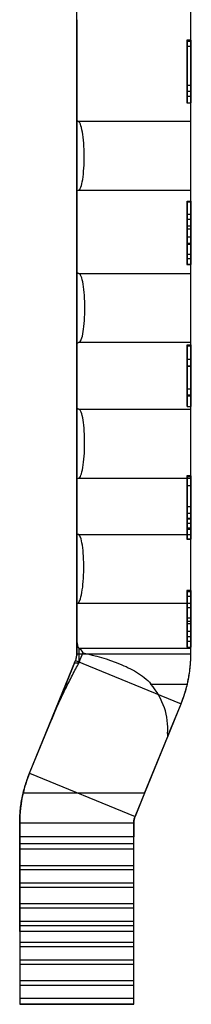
# Model space of a CAD drawing. Header units: inches. Extents: x -122 to 123, y -201 to 75.
# Tile 101 of 191: x -20.338 to -20.149, y 47.335 to 48.423. Entities that reach past the tile are written whole.
import ezdxf

# ---------------------------------------------------------------- set-up
doc = ezdxf.new("R2010")
doc.units = ezdxf.units.IN
doc.header["$MEASUREMENT"] = 0

msp = doc.modelspace()

# ---------------------------------------------------------------- linework, layer by layer
at = {"color": 7, "linetype": 'Continuous', "lineweight": 25}
for p, q in [((-20.27509, 47.72247), (-20.27509, 49.45279)), ((-20.1491, 47.72247), (-20.1491, 49.45279)), ((-20.27509, 48.4229), (-20.27509, 48.31122)), ((-20.27509, 48.39994), (-20.27509, 48.35099)), ((-20.27509, 48.33162), (-20.27509, 48.39994)), ((-20.27509, 48.39994), (-20.27509, 48.38371)), ((-20.27509, 48.39272), (-20.27509, 48.39994)), ((-20.27509, 48.38149), (-20.27509, 48.39272)), ((-20.14861, 48.4004), (-20.15353, 48.4004)), ((-20.14861, 48.39319), (-20.15353, 48.39319)), ((-20.15304, 48.39924), (-20.1491, 48.39924)), ((-20.15304, 48.33116), (-20.15304, 48.39924)), ((-20.15304, 48.39924), (-20.1491, 48.39924)), ((-20.15304, 48.39924), (-20.15304, 48.35046)), ((-20.1491, 48.39924), (-20.1491, 48.33116)), ((-20.1491, 48.35046), (-20.1491, 48.39924)), ((-20.27509, 48.38371), (-20.27509, 48.37199)), ((-20.27509, 48.37469), (-20.27509, 48.38149)), ((-20.27509, 48.36718), (-20.27509, 48.37469)), ((-20.27509, 48.37199), (-20.27509, 48.36706)), ((-20.27509, 48.33716), (-20.27509, 48.36718)), ((-20.27509, 48.36706), (-20.27509, 48.34852)), ((-20.27509, 48.35581), (-20.27509, 48.33698)), ((-20.27509, 48.3431), (-20.27509, 48.35581)), ((-20.27509, 48.35099), (-20.27509, 48.34444)), ((-20.27509, 48.34852), (-20.27509, 48.33908)), ((-20.15304, 48.35046), (-20.1491, 48.35046)), ((-20.15304, 48.35046), (-20.1491, 48.35046)), ((-20.15304, 48.35046), (-20.15304, 48.34394)), ((-20.1491, 48.34394), (-20.1491, 48.35046)), ((-20.27509, 48.34444), (-20.27509, 48.34402)), ((-20.27509, 48.34402), (-20.27509, 48.33162)), ((-20.27509, 48.3431), (-20.27509, 48.33884)), ((-20.27509, 48.33164), (-20.27509, 48.33716)), ((-20.27509, 48.33698), (-20.27509, 48.33157)), ((-20.15353, 48.33836), (-20.14861, 48.33836)), ((-20.15304, 48.34394), (-20.1491, 48.34394)), ((-20.15353, 48.33116), (-20.14861, 48.33116)), ((-20.15304, 48.33116), (-20.1491, 48.33116)), ((-20.15304, 48.33116), (-20.1491, 48.33116)), ((-20.27376, 48.3107), (-20.1491, 48.3107)), ((-20.27509, 48.23339), (-20.27509, 48.1445)), ((-20.2732, 48.23471), (-20.1491, 48.23471)), ((-20.27509, 48.22157), (-20.27509, 48.22346)), ((-20.27509, 48.15366), (-20.27509, 48.22335)), ((-20.27509, 48.22335), (-20.27509, 48.18321)), ((-20.27509, 48.2232), (-20.27509, 48.20922)), ((-20.27509, 48.21908), (-20.27509, 48.22157)), ((-20.27509, 48.20951), (-20.27509, 48.21908)), ((-20.15304, 48.2223), (-20.1491, 48.2223)), ((-20.15304, 48.15303), (-20.15304, 48.2223)), ((-20.15304, 48.2223), (-20.15304, 48.17514)), ((-20.15304, 48.2223), (-20.1491, 48.2223)), ((-20.15304, 48.22182), (-20.1491, 48.22182)), ((-20.15304, 48.20812), (-20.15304, 48.22182)), ((-20.15304, 48.22182), (-20.1491, 48.22182)), ((-20.1491, 48.2223), (-20.1491, 48.15303)), ((-20.1491, 48.17514), (-20.1491, 48.2223)), ((-20.1491, 48.22182), (-20.1491, 48.20812)), ((-20.27509, 48.20998), (-20.27509, 48.19071)), ((-20.27509, 48.20998), (-20.27509, 48.20944)), ((-20.27509, 48.20922), (-20.27509, 48.20963)), ((-20.27509, 48.20956), (-20.27509, 48.20944)), ((-20.27509, 48.20234), (-20.27509, 48.20956)), ((-20.15304, 48.20812), (-20.1491, 48.20812)), ((-20.15304, 48.20812), (-20.1491, 48.20812)), ((-20.27509, 48.19195), (-20.27509, 48.20234)), ((-20.15304, 48.20245), (-20.1491, 48.20245)), ((-20.15304, 48.1953), (-20.1491, 48.1953)), ((-20.27509, 48.19195), (-20.27509, 48.19264)), ((-20.27509, 48.17299), (-20.27509, 48.19251)), ((-20.27509, 48.19251), (-20.27509, 48.17299)), ((-20.27509, 48.18121), (-20.27509, 48.19247)), ((-20.27509, 48.19071), (-20.27509, 48.17439)), ((-20.15304, 48.19198), (-20.1491, 48.19198)), ((-20.27509, 48.18321), (-20.27509, 48.16879)), ((-20.27509, 48.15362), (-20.27509, 48.18121)), ((-20.27509, 48.17439), (-20.27509, 48.15367)), ((-20.15304, 48.18298), (-20.1491, 48.18298)), ((-20.15304, 48.17603), (-20.1491, 48.17603)), ((-20.15304, 48.17603), (-20.1491, 48.17603)), ((-20.15304, 48.17514), (-20.1491, 48.17514)), ((-20.15304, 48.17514), (-20.1491, 48.17514)), ((-20.15304, 48.17514), (-20.15304, 48.1638)), ((-20.1491, 48.1638), (-20.1491, 48.17514)), ((-20.27509, 48.16879), (-20.27509, 48.1683)), ((-20.27509, 48.1683), (-20.27509, 48.15366)), ((-20.15353, 48.1639), (-20.14861, 48.1639)), ((-20.15304, 48.1638), (-20.1491, 48.1638)), ((-20.27509, 48.15367), (-20.27509, 48.15362)), ((-20.15353, 48.15254), (-20.14861, 48.15254)), ((-20.15304, 48.15901), (-20.1491, 48.15901)), ((-20.15304, 48.15303), (-20.1491, 48.15303)), ((-20.15304, 48.15303), (-20.1491, 48.15303)), ((-20.2728, 48.14259), (-20.1491, 48.14259)), ((-20.27271, 48.0666), (-20.1491, 48.0666)), ((-20.27509, 48.06397), (-20.27509, 47.99498)), ((-20.27509, 48.06103), (-20.27509, 48.0508)), ((-20.27509, 48.05178), (-20.27509, 48.06103)), ((-20.27509, 48.06042), (-20.27509, 48.01368)), ((-20.27509, 47.99518), (-20.27509, 48.06042)), ((-20.27509, 48.0503), (-20.27509, 48.05476)), ((-20.27509, 48.05349), (-20.27509, 48.04009)), ((-20.15304, 48.06394), (-20.15304, 48.06253)), ((-20.15304, 48.06394), (-20.1491, 48.06394)), ((-20.15304, 48.06394), (-20.15304, 48.06394)), ((-20.15304, 48.06394), (-20.1491, 48.06394)), ((-20.15304, 48.06384), (-20.15304, 48.06394)), ((-20.15304, 48.06394), (-20.1491, 48.06394)), ((-20.15304, 47.99585), (-20.15304, 48.06394)), ((-20.15304, 48.06394), (-20.15304, 48.01515)), ((-20.15304, 48.06394), (-20.1491, 48.06394)), ((-20.15304, 48.06384), (-20.1491, 48.06384)), ((-20.15304, 48.04801), (-20.15304, 48.06384)), ((-20.15304, 48.06253), (-20.15304, 48.04801)), ((-20.15304, 48.06253), (-20.1491, 48.06253)), ((-20.1491, 48.06394), (-20.1491, 48.06253)), ((-20.1491, 48.06394), (-20.1491, 48.06394)), ((-20.1491, 48.06384), (-20.1491, 48.06394)), ((-20.1491, 48.06394), (-20.1491, 47.99585)), ((-20.1491, 48.01515), (-20.1491, 48.06394)), ((-20.1491, 48.04801), (-20.1491, 48.06384)), ((-20.1491, 48.06253), (-20.1491, 48.04801)), ((-20.27509, 48.02052), (-20.27509, 48.05178)), ((-20.27509, 48.0508), (-20.27509, 48.03016)), ((-20.27509, 48.03445), (-20.27509, 48.0503)), ((-20.15304, 48.04802), (-20.1491, 48.04802)), ((-20.15304, 48.04801), (-20.15304, 48.04802)), ((-20.15304, 48.04802), (-20.15304, 48.0408)), ((-20.15304, 48.04801), (-20.1491, 48.04801)), ((-20.15304, 48.04801), (-20.1491, 48.04801)), ((-20.15304, 48.048), (-20.15304, 48.04801)), ((-20.15304, 48.048), (-20.1491, 48.048)), ((-20.15304, 48.04013), (-20.15304, 48.048)), ((-20.1491, 48.04802), (-20.1491, 48.0408)), ((-20.1491, 48.04801), (-20.1491, 48.04802)), ((-20.1491, 48.048), (-20.1491, 48.04801)), ((-20.1491, 48.04013), (-20.1491, 48.048)), ((-20.27509, 48.04009), (-20.27509, 48.02537)), ((-20.27509, 48.02537), (-20.27509, 48.03445)), ((-20.15304, 48.0408), (-20.15304, 48.0408)), ((-20.15304, 48.0408), (-20.1491, 48.0408)), ((-20.15304, 48.0408), (-20.1491, 48.0408)), ((-20.15304, 48.0408), (-20.15304, 47.99585)), ((-20.15304, 48.0408), (-20.15304, 48.0408)), ((-20.15304, 48.0408), (-20.1491, 48.0408)), ((-20.15304, 48.0408), (-20.15304, 48.00836)), ((-20.15304, 48.0408), (-20.1491, 48.0408)), ((-20.15304, 48.00748), (-20.15304, 48.0408)), ((-20.15304, 47.99585), (-20.15304, 48.04013)), ((-20.15304, 48.04013), (-20.1491, 48.04013)), ((-20.1491, 48.0408), (-20.1491, 48.0408)), ((-20.1491, 48.0408), (-20.1491, 47.99585)), ((-20.1491, 48.0408), (-20.1491, 48.0408)), ((-20.1491, 48.0408), (-20.1491, 48.00836)), ((-20.1491, 48.00748), (-20.1491, 48.0408)), ((-20.1491, 47.99585), (-20.1491, 48.04013)), ((-20.27509, 48.03016), (-20.27509, 48.02027)), ((-20.27509, 48.02693), (-20.27509, 48.02265)), ((-20.27509, 48.0108), (-20.27509, 48.02693)), ((-20.27509, 48.02265), (-20.27509, 48.01809)), ((-20.27509, 48.02027), (-20.27509, 48.00361)), ((-20.27509, 48.01368), (-20.27509, 48.00743)), ((-20.27509, 47.99692), (-20.27509, 48.01184)), ((-20.27509, 48.01184), (-20.27509, 48.00478)), ((-20.27509, 48.00232), (-20.27509, 48.0108)), ((-20.15304, 48.01515), (-20.1491, 48.01515)), ((-20.15304, 48.01515), (-20.1491, 48.01515)), ((-20.15304, 48.01515), (-20.15304, 48.00863)), ((-20.1491, 48.00863), (-20.1491, 48.01515)), ((-20.27509, 48.00743), (-20.27509, 48.00703)), ((-20.27509, 48.00703), (-20.27509, 47.99518)), ((-20.27509, 48.00478), (-20.27509, 48.00206)), ((-20.27509, 48.00361), (-20.27509, 47.99595)), ((-20.15304, 48.00863), (-20.1491, 48.00863)), ((-20.15304, 48.00836), (-20.15304, 48.00748)), ((-20.15304, 48.00836), (-20.1491, 48.00836)), ((-20.15304, 48.00748), (-20.1491, 48.00748)), ((-20.1491, 48.00836), (-20.1491, 48.00748)), ((-20.27509, 47.99692), (-20.27509, 47.99518)), ((-20.27282, 47.99259), (-20.1491, 47.99259)), ((-20.15304, 47.99585), (-20.1491, 47.99585)), ((-20.15304, 47.99585), (-20.15304, 47.99585)), ((-20.15304, 47.99585), (-20.1491, 47.99585)), ((-20.15304, 47.99585), (-20.1491, 47.99585)), ((-20.15304, 47.99585), (-20.1491, 47.99585)), ((-20.1491, 47.99585), (-20.1491, 47.99585)), ((-20.27509, 47.91634), (-20.27509, 47.91886)), ((-20.27509, 47.91811), (-20.27509, 47.87877)), ((-20.27509, 47.84983), (-20.27509, 47.91811)), ((-20.27509, 47.91761), (-20.27509, 47.90957)), ((-20.27509, 47.90451), (-20.27509, 47.91634)), ((-20.27509, 47.91455), (-20.27509, 47.85566)), ((-20.27315, 47.9166), (-20.1491, 47.9166)), ((-20.14861, 47.91928), (-20.15353, 47.91928)), ((-20.15304, 47.9184), (-20.1491, 47.9184)), ((-20.15304, 47.84953), (-20.15304, 47.9184)), ((-20.15304, 47.9184), (-20.15304, 47.87151)), ((-20.15304, 47.9184), (-20.1491, 47.9184)), ((-20.1491, 47.9184), (-20.1491, 47.84953)), ((-20.1491, 47.87151), (-20.1491, 47.9184)), ((-20.27509, 47.90957), (-20.27509, 47.89513)), ((-20.27509, 47.90477), (-20.27509, 47.90441)), ((-20.27509, 47.90319), (-20.27509, 47.90477)), ((-20.27509, 47.89142), (-20.27509, 47.90451)), ((-20.27509, 47.90441), (-20.27509, 47.89022)), ((-20.27509, 47.89721), (-20.27509, 47.90319)), ((-20.14861, 47.908), (-20.15353, 47.908)), ((-20.27509, 47.88884), (-20.27509, 47.89721)), ((-20.27509, 47.89513), (-20.27509, 47.88566)), ((-20.27509, 47.8822), (-20.27509, 47.89142)), ((-20.27509, 47.89022), (-20.27509, 47.88827)), ((-20.27509, 47.88566), (-20.27509, 47.8822)), ((-20.27509, 47.8822), (-20.27509, 47.88045)), ((-20.27509, 47.8692), (-20.27509, 47.8822)), ((-20.27509, 47.88045), (-20.27509, 47.86779)), ((-20.15353, 47.88543), (-20.14861, 47.88543)), ((-20.27509, 47.87877), (-20.27509, 47.86465)), ((-20.27509, 47.87534), (-20.27509, 47.87689)), ((-20.27509, 47.87326), (-20.27509, 47.87658)), ((-20.27509, 47.87534), (-20.27509, 47.8636)), ((-20.27509, 47.86974), (-20.27509, 47.87326)), ((-20.27509, 47.86238), (-20.27509, 47.86974)), ((-20.27509, 47.85478), (-20.27509, 47.8692)), ((-20.15353, 47.87239), (-20.14861, 47.87239)), ((-20.15304, 47.87784), (-20.1491, 47.87784)), ((-20.15304, 47.87784), (-20.1491, 47.87784)), ((-20.15304, 47.87151), (-20.1491, 47.87151)), ((-20.15304, 47.87151), (-20.1491, 47.87151)), ((-20.15304, 47.87151), (-20.15304, 47.86023)), ((-20.1491, 47.86023), (-20.1491, 47.87151)), ((-20.27509, 47.86779), (-20.27509, 47.8621)), ((-20.27509, 47.86465), (-20.27509, 47.86417)), ((-20.27509, 47.86417), (-20.27509, 47.84983)), ((-20.27509, 47.8636), (-20.27509, 47.86195)), ((-20.27509, 47.8621), (-20.27509, 47.85182)), ((-20.15304, 47.86675), (-20.1491, 47.86675)), ((-20.15304, 47.86675), (-20.1491, 47.86675)), ((-20.15304, 47.86169), (-20.1491, 47.86169)), ((-20.15304, 47.86033), (-20.1491, 47.86033)), ((-20.15304, 47.86023), (-20.1491, 47.86023)), ((-20.27509, 47.84949), (-20.27509, 47.85478)), ((-20.27509, 47.85182), (-20.27509, 47.84899)), ((-20.27358, 47.8544), (-20.1491, 47.8544)), ((-20.15353, 47.84904), (-20.14861, 47.84904)), ((-20.15304, 47.84953), (-20.1491, 47.84953)), ((-20.15304, 47.84953), (-20.1491, 47.84953)), ((-20.14861, 47.79243), (-20.15353, 47.79243)), ((-20.14861, 47.78594), (-20.15353, 47.78594)), ((-20.15304, 47.79139), (-20.1491, 47.79139)), ((-20.15304, 47.73006), (-20.15304, 47.79139)), ((-20.15304, 47.79139), (-20.15304, 47.74745)), ((-20.15304, 47.79139), (-20.1491, 47.79139)), ((-20.1491, 47.79139), (-20.1491, 47.73006)), ((-20.1491, 47.74745), (-20.1491, 47.79139)), ((-20.27509, 47.77661), (-20.27509, 47.77883)), ((-20.27509, 47.77081), (-20.27509, 47.77825)), ((-20.27509, 47.77799), (-20.27509, 47.73786)), ((-20.27509, 47.77786), (-20.27509, 47.76418)), ((-20.27509, 47.77177), (-20.27509, 47.77786)), ((-20.27509, 47.77661), (-20.27509, 47.7628)), ((-20.27509, 47.77032), (-20.27509, 47.77284)), ((-20.27509, 47.7721), (-20.27509, 47.76435)), ((-20.27509, 47.7623), (-20.27509, 47.77177)), ((-20.27509, 47.75392), (-20.27509, 47.77081)), ((-20.27429, 47.77841), (-20.1491, 47.77841)), ((-20.15304, 47.77375), (-20.1491, 47.77375)), ((-20.27509, 47.76435), (-20.27509, 47.77032)), ((-20.27509, 47.76435), (-20.27509, 47.7495)), ((-20.27509, 47.7495), (-20.27509, 47.76435)), ((-20.27509, 47.76418), (-20.27509, 47.75429)), ((-20.27509, 47.7628), (-20.27509, 47.74521)), ((-20.27509, 47.75657), (-20.27509, 47.7623)), ((-20.15353, 47.76233), (-20.14861, 47.76233)), ((-20.27509, 47.74794), (-20.27509, 47.75657)), ((-20.27509, 47.75429), (-20.27509, 47.74625)), ((-20.27509, 47.73209), (-20.27509, 47.75392)), ((-20.27509, 47.73473), (-20.27509, 47.7495)), ((-20.27509, 47.7495), (-20.27509, 47.73473)), ((-20.14861, 47.75584), (-20.15353, 47.75584)), ((-20.15304, 47.75844), (-20.1491, 47.75844)), ((-20.15304, 47.75844), (-20.1491, 47.75844)), ((-20.27509, 47.72567), (-20.27509, 47.74794)), ((-20.27509, 47.74625), (-20.27509, 47.72634)), ((-20.27509, 47.74521), (-20.27509, 47.73209)), ((-20.27509, 47.74064), (-20.27509, 47.73549)), ((-20.27509, 47.72761), (-20.27509, 47.74064)), ((-20.15304, 47.74745), (-20.1491, 47.74745)), ((-20.15304, 47.74745), (-20.1491, 47.74745)), ((-20.15304, 47.74745), (-20.15304, 47.74157)), ((-20.15304, 47.74157), (-20.1491, 47.74157)), ((-20.1491, 47.74157), (-20.1491, 47.74745)), ((-20.27509, 47.72247), (-20.27509, 47.73786)), ((-20.27509, 47.73549), (-20.27509, 47.72247)), ((-20.27509, 47.72699), (-20.27509, 47.73473)), ((-20.27509, 47.73473), (-20.27509, 47.72635)), ((-20.27509, 47.73209), (-20.27509, 47.72247)), ((-20.27509, 47.72247), (-20.27509, 47.73209)), ((-20.27286, 47.72881), (-20.1491, 47.72881)), ((-20.27253, 47.71282), (-20.27253, 47.72868)), ((-20.15353, 47.73655), (-20.14861, 47.73655)), ((-20.15353, 47.73006), (-20.14861, 47.73006)), ((-20.15304, 47.73006), (-20.1491, 47.73006)), ((-20.15304, 47.73006), (-20.1491, 47.73006)), ((-20.27509, 47.72635), (-20.27509, 47.72699)), ((-20.27509, 47.72247), (-20.27509, 47.72567)), ((-20.27509, 47.72247), (-20.1491, 47.72247)), ((-20.3273, 47.59066), (-20.27655, 47.71503)), ((-20.27755, 47.71257), (-20.30316, 47.64982)), ((-20.27755, 47.71257), (-20.27655, 47.71503)), ((-20.27755, 47.71257), (-20.27253, 47.71257)), ((-20.27655, 47.71503), (-20.1599, 47.66743)), ((-20.19312, 47.6892), (-20.15295, 47.6892)), ((-20.21065, 47.54306), (-20.1599, 47.66743)), ((-20.17326, 47.6347), (-20.1599, 47.66743)), ((-20.3273, 47.59066), (-20.30316, 47.64982)), ((-20.20021, 47.56866), (-20.17491, 47.63064)), ((-20.17326, 47.6347), (-20.17491, 47.63064)), ((-20.17483, 47.6347), (-20.17326, 47.6347)), ((-20.3273, 47.59066), (-20.21065, 47.54306)), ((-20.20021, 47.56866), (-20.3343, 47.56866)), ((-20.20021, 47.56866), (-20.21065, 47.54306)), ((-20.3381, 47.53562), (-20.3381, 47.52033)), ((-20.3381, 47.41589), (-20.3381, 47.53562)), ((-20.21211, 47.53562), (-20.3381, 47.53562)), ((-20.21211, 47.53562), (-20.21211, 47.52033)), ((-20.21211, 47.41589), (-20.21211, 47.53562)), ((-20.21211, 47.52033), (-20.3381, 47.52033)), ((-20.3381, 47.52033), (-20.3381, 47.513)), ((-20.3381, 47.513), (-20.3381, 47.50706)), ((-20.3381, 47.513), (-20.21211, 47.513)), ((-20.21211, 47.513), (-20.21211, 47.52033)), ((-20.21211, 47.50706), (-20.21211, 47.513)), ((-20.3381, 47.50706), (-20.21211, 47.50706)), ((-20.3381, 47.50706), (-20.3381, 47.48875)), ((-20.21211, 47.48875), (-20.21211, 47.50706)), ((-20.3381, 47.48875), (-20.3381, 47.48429)), ((-20.3381, 47.48875), (-20.21211, 47.48875)), ((-20.21211, 47.48429), (-20.21211, 47.48875)), ((-20.3381, 47.48429), (-20.3381, 47.4697)), ((-20.3381, 47.48429), (-20.21211, 47.48429)), ((-20.21211, 47.4697), (-20.21211, 47.48429)), ((-20.3381, 47.4697), (-20.21211, 47.4697)), ((-20.3381, 47.4697), (-20.3381, 47.4649)), ((-20.21211, 47.4649), (-20.21211, 47.4697)), ((-20.3381, 47.4649), (-20.21211, 47.4649)), ((-20.3381, 47.4649), (-20.3381, 47.44676)), ((-20.21211, 47.44676), (-20.21211, 47.4649)), ((-20.3381, 47.44676), (-20.3381, 47.44185)), ((-20.3381, 47.44676), (-20.21211, 47.44676)), ((-20.21211, 47.44185), (-20.21211, 47.44676)), ((-20.3381, 47.44185), (-20.3381, 47.42735)), ((-20.3381, 47.44185), (-20.21211, 47.44185)), ((-20.21211, 47.42735), (-20.21211, 47.44185)), ((-20.3381, 47.42735), (-20.21211, 47.42735)), ((-20.3381, 47.42735), (-20.3381, 47.42235)), ((-20.21211, 47.42235), (-20.21211, 47.42735)), ((-20.3381, 47.42235), (-20.21211, 47.42235)), ((-20.3381, 47.42235), (-20.3381, 47.40423)), ((-20.3381, 47.41589), (-20.3381, 47.33548)), ((-20.21211, 47.41589), (-20.3381, 47.41589)), ((-20.21211, 47.40423), (-20.21211, 47.42235)), ((-20.21211, 47.33548), (-20.21211, 47.41589)), ((-20.3381, 47.40423), (-20.3381, 47.39925)), ((-20.3381, 47.40423), (-20.21211, 47.40423)), ((-20.21211, 47.39925), (-20.21211, 47.40423)), ((-20.3381, 47.39925), (-20.3381, 47.38476)), ((-20.3381, 47.39925), (-20.21211, 47.39925)), ((-20.21211, 47.38476), (-20.21211, 47.39925)), ((-20.3381, 47.38476), (-20.21211, 47.38476)), ((-20.3381, 47.38476), (-20.3381, 47.3798)), ((-20.3381, 47.3798), (-20.21211, 47.3798)), ((-20.3381, 47.3798), (-20.3381, 47.36168)), ((-20.21211, 47.3798), (-20.21211, 47.38476)), ((-20.21211, 47.36168), (-20.21211, 47.3798)), ((-20.3381, 47.36168), (-20.3381, 47.3567)), ((-20.3381, 47.36168), (-20.21211, 47.36168)), ((-20.21211, 47.3567), (-20.21211, 47.36168)), ((-20.3381, 47.3567), (-20.3381, 47.34221)), ((-20.3381, 47.3567), (-20.21211, 47.3567)), ((-20.21211, 47.34221), (-20.21211, 47.3567)), ((-20.3381, 47.34221), (-20.21211, 47.34221)), ((-20.3381, 47.34221), (-20.3381, 47.33548)), ((-20.21211, 47.33548), (-20.21211, 47.34221)), ((-20.21211, 47.33548), (-20.3381, 47.33548)), ((-20.3381, 47.33548), (-20.21211, 47.33548))]:
    msp.add_line(p, q, dxfattribs=at)
at = {"color": 7, "linetype": 'Continuous', "lineweight": 25, "flags": 128}
for points in [[(-20.15304, 48.39924), (-20.15304, 48.39924)], [(-20.15304, 48.35046), (-20.15304, 48.35046)], [(-20.15304, 48.33116), (-20.15304, 48.33116)], [(-20.15304, 48.2223), (-20.15304, 48.2223)], [(-20.15304, 48.22182), (-20.15304, 48.22182)], [(-20.15304, 48.20812), (-20.15304, 48.20812)], [(-20.15304, 48.17603), (-20.15304, 48.17603)], [(-20.15304, 48.17514), (-20.15304, 48.17514)], [(-20.15304, 48.15303), (-20.15304, 48.15303)], [(-20.15304, 48.06394), (-20.15304, 48.06394)], [(-20.15304, 48.01515), (-20.15304, 48.01515)], [(-20.15304, 47.99585), (-20.15304, 47.99585)], [(-20.15304, 47.9184), (-20.15304, 47.9184)], [(-20.15304, 47.87784), (-20.15304, 47.87784)], [(-20.15304, 47.87151), (-20.15304, 47.87151)], [(-20.15304, 47.86675), (-20.15304, 47.86675)], [(-20.15304, 47.84953), (-20.15304, 47.84953)], [(-20.15304, 47.79139), (-20.15304, 47.79139)], [(-20.15304, 47.74745), (-20.15304, 47.74745)], [(-20.15304, 47.73006), (-20.15304, 47.73006)]]:
    msp.add_lwpolyline(points, dxfattribs=at)
at = {"color": 7, "linetype": 'Continuous', "lineweight": 25}
for centre, radius, start, end in [((-20.29477, 47.72247), 0.01969, 337.8, 0), ((-20.29477, 47.72247), 0.14567, 337.8, 346.79682), ((-20.19243, 47.53562), 0.14567, 166.8937, 180), ((-20.19243, 47.53562), 0.01969, 157.8, 180)]:
    msp.add_arc(centre, radius, start, end, dxfattribs=at)
msp.add_ellipse((-20.31516, 47.64036), major_axis=(0.14057, 0), ratio=0.7002075, start_param=6.2257023, end_param=6.8024703, dxfattribs=at)
for points, knots in [([(-20.1491, 48.3107), (-20.1491, 48.3107), (-20.1491, 48.31214), (-20.1491, 48.31635), (-20.1491, 48.31806), (-20.1491, 48.32211), (-20.1491, 48.32447), (-20.1491, 48.3322), (-20.1491, 48.33843), (-20.1491, 48.35187), (-20.1491, 48.35923), (-20.1491, 48.37382), (-20.1491, 48.38125), (-20.1491, 48.39489), (-20.1491, 48.40115), (-20.1491, 48.41162), (-20.1491, 48.4158), (-20.1491, 48.42144), (-20.1491, 48.4229), (-20.1491, 48.4229)], [0, 0, 0, 0, 0.125, 0.125, 0.1875, 0.1875, 0.25, 0.25, 0.375, 0.375, 0.5, 0.5, 0.625, 0.625, 0.75, 0.75, 0.875, 0.875, 1, 1, 1, 1]), ([(-20.15304, 48.33116), (-20.15304, 48.33116), (-20.15304, 48.35075), (-20.15304, 48.36583), (-20.15304, 48.38081), (-20.15304, 48.4004), (-20.15304, 48.4004), (-20.15304, 48.4004), (-20.15304, 48.38081), (-20.15304, 48.36583), (-20.15304, 48.35075), (-20.15304, 48.33116), (-20.15304, 48.33116)], [0, 0, 0, 0, 0.25, 0.25, 0.25, 0.5, 0.5, 0.5, 0.75, 0.75, 0.75, 1, 1, 1, 1]), ([(-20.15304, 48.39319), (-20.15304, 48.39319), (-20.15304, 48.37591), (-20.15304, 48.36572), (-20.15304, 48.35565), (-20.15304, 48.33836), (-20.15304, 48.33836), (-20.15304, 48.33836), (-20.15304, 48.35565), (-20.15304, 48.36572), (-20.15304, 48.37591), (-20.15304, 48.39319), (-20.15304, 48.39319)], [0, 0, 0, 0, 0.25, 0.25, 0.25, 0.5, 0.5, 0.5, 0.75, 0.75, 0.75, 1, 1, 1, 1]), ([(-20.1491, 48.33116), (-20.1491, 48.33116), (-20.1491, 48.35075), (-20.1491, 48.36583), (-20.1491, 48.38081), (-20.1491, 48.4004), (-20.1491, 48.4004), (-20.1491, 48.4004), (-20.1491, 48.38081), (-20.1491, 48.36583), (-20.1491, 48.35075), (-20.1491, 48.33116), (-20.1491, 48.33116)], [0, 0, 0, 0, 0.25, 0.25, 0.25, 0.5, 0.5, 0.5, 0.75, 0.75, 0.75, 1, 1, 1, 1]), ([(-20.1491, 48.39319), (-20.1491, 48.39319), (-20.1491, 48.37591), (-20.1491, 48.36572), (-20.1491, 48.35565), (-20.1491, 48.33836), (-20.1491, 48.33836), (-20.1491, 48.33836), (-20.1491, 48.35565), (-20.1491, 48.36572), (-20.1491, 48.37591), (-20.1491, 48.39319), (-20.1491, 48.39319)], [0, 0, 0, 0, 0.25, 0.25, 0.25, 0.5, 0.5, 0.5, 0.75, 0.75, 0.75, 1, 1, 1, 1]), ([(-20.2732, 48.23471), (-20.27228, 48.23471), (-20.27139, 48.23583), (-20.26978, 48.23995), (-20.26907, 48.24298), (-20.26737, 48.25373), (-20.26681, 48.2632), (-20.26695, 48.28211), (-20.26765, 48.29163), (-20.26951, 48.30245), (-20.27027, 48.30546), (-20.27193, 48.30957), (-20.27284, 48.3107), (-20.27376, 48.3107)], [0, 0, 0, 0, 0.125, 0.125, 0.25, 0.25, 0.5, 0.5, 0.75, 0.75, 0.875, 0.875, 1, 1, 1, 1]), ([(-20.1491, 48.23471), (-20.1491, 48.23471), (-20.1491, 48.23881), (-20.1491, 48.24937), (-20.1491, 48.25359), (-20.1491, 48.26279), (-20.1491, 48.26777), (-20.1491, 48.28268), (-20.1491, 48.29258), (-20.1491, 48.30312), (-20.1491, 48.30593), (-20.1491, 48.30972), (-20.1491, 48.3107), (-20.1491, 48.3107)], [0, 0, 0, 0, 0.25, 0.25, 0.375, 0.375, 0.5, 0.5, 0.75, 0.75, 0.875, 0.875, 1, 1, 1, 1]), ([(-20.1491, 48.14259), (-20.1491, 48.14259), (-20.1491, 48.14377), (-20.1491, 48.14838), (-20.1491, 48.15178), (-20.1491, 48.16024), (-20.1491, 48.16535), (-20.1491, 48.1764), (-20.1491, 48.18244), (-20.1491, 48.19442), (-20.1491, 48.20051), (-20.1491, 48.21171), (-20.1491, 48.21685), (-20.1491, 48.22545), (-20.1491, 48.22888), (-20.1491, 48.23352), (-20.1491, 48.23471), (-20.1491, 48.23471)], [0, 0, 0, 0, 0.125, 0.125, 0.25, 0.25, 0.375, 0.375, 0.5, 0.5, 0.625, 0.625, 0.75, 0.75, 0.875, 0.875, 1, 1, 1, 1]), ([(-20.15304, 48.19198), (-20.15304, 48.1868), (-20.15304, 48.18082), (-20.15304, 48.17144), (-20.15304, 48.16106), (-20.15304, 48.15254), (-20.15304, 48.15254), (-20.15304, 48.15254), (-20.15304, 48.15489), (-20.15304, 48.15901)], [0, 0, 0, 0, 0.0625, 0.0625, 0.0625, 0.125, 0.125, 0.125, 0.1875, 0.1875, 0.1875, 0.1875]), ([(-20.1491, 48.19198), (-20.1491, 48.1868), (-20.1491, 48.18082), (-20.1491, 48.17144), (-20.1491, 48.16106), (-20.1491, 48.15254), (-20.1491, 48.15254), (-20.1491, 48.15254), (-20.1491, 48.15489), (-20.1491, 48.15901)], [0, 0, 0, 0, 0.0625, 0.0625, 0.0625, 0.125, 0.125, 0.125, 0.1875, 0.1875, 0.1875, 0.1875]), ([(-20.15304, 48.17603), (-20.15304, 48.17505), (-20.15304, 48.17407), (-20.15304, 48.17309), (-20.15304, 48.16527), (-20.15304, 48.1639), (-20.15304, 48.1639), (-20.15304, 48.1639), (-20.15304, 48.16576), (-20.15304, 48.17163), (-20.15304, 48.17681), (-20.15304, 48.17945), (-20.15304, 48.18298)], [0.3125, 0.3125, 0.3125, 0.3125, 0.375, 0.375, 0.375, 0.4375, 0.4375, 0.4375, 0.5, 0.5, 0.5, 0.5625, 0.5625, 0.5625, 0.5625]), ([(-20.1491, 48.17603), (-20.1491, 48.17505), (-20.1491, 48.17407), (-20.1491, 48.17309), (-20.1491, 48.16527), (-20.1491, 48.1639), (-20.1491, 48.1639), (-20.1491, 48.1639), (-20.1491, 48.16576), (-20.1491, 48.17163), (-20.1491, 48.17681), (-20.1491, 48.17945), (-20.1491, 48.18298)], [0.3125, 0.3125, 0.3125, 0.3125, 0.375, 0.375, 0.375, 0.4375, 0.4375, 0.4375, 0.5, 0.5, 0.5, 0.5625, 0.5625, 0.5625, 0.5625]), ([(-20.27271, 48.0666), (-20.27179, 48.0666), (-20.27089, 48.06772), (-20.26925, 48.07184), (-20.26852, 48.07488), (-20.26675, 48.08563), (-20.26613, 48.09512), (-20.26616, 48.11401), (-20.2668, 48.12352), (-20.26859, 48.13432), (-20.26933, 48.13734), (-20.27099, 48.14148), (-20.27189, 48.14259), (-20.2728, 48.14259)], [0, 0, 0, 0, 0.125, 0.125, 0.25, 0.25, 0.5, 0.5, 0.75, 0.75, 0.875, 0.875, 1, 1, 1, 1]), ([(-20.1491, 48.0666), (-20.1491, 48.0666), (-20.1491, 48.0707), (-20.1491, 48.08126), (-20.1491, 48.08547), (-20.1491, 48.09468), (-20.1491, 48.09966), (-20.1491, 48.11457), (-20.1491, 48.12447), (-20.1491, 48.13501), (-20.1491, 48.13782), (-20.1491, 48.14161), (-20.1491, 48.14259), (-20.1491, 48.14259)], [0, 0, 0, 0, 0.25, 0.25, 0.375, 0.375, 0.5, 0.5, 0.75, 0.75, 0.875, 0.875, 1, 1, 1, 1]), ([(-20.1491, 47.99259), (-20.1491, 47.99259), (-20.1491, 47.99354), (-20.1491, 47.99724), (-20.1491, 47.99997), (-20.1491, 48.00677), (-20.1491, 48.01088), (-20.1491, 48.01975), (-20.1491, 48.0246), (-20.1491, 48.03423), (-20.1491, 48.03913), (-20.1491, 48.04812), (-20.1491, 48.05225), (-20.1491, 48.05916), (-20.1491, 48.06192), (-20.1491, 48.06564), (-20.1491, 48.0666), (-20.1491, 48.0666)], [0, 0, 0, 0, 0.125, 0.125, 0.25, 0.25, 0.375, 0.375, 0.5, 0.5, 0.625, 0.625, 0.75, 0.75, 0.875, 0.875, 1, 1, 1, 1]), ([(-20.27315, 47.9166), (-20.27223, 47.9166), (-20.27133, 47.91772), (-20.26967, 47.92185), (-20.26891, 47.92489), (-20.26709, 47.93567), (-20.26642, 47.94517), (-20.26634, 47.96407), (-20.26693, 47.97356), (-20.26866, 47.98434), (-20.26939, 47.98735), (-20.27101, 47.99147), (-20.27191, 47.99259), (-20.27282, 47.99259)], [0, 0, 0, 0, 0.125, 0.125, 0.25, 0.25, 0.5, 0.5, 0.75, 0.75, 0.875, 0.875, 1, 1, 1, 1]), ([(-20.1491, 47.9166), (-20.1491, 47.9166), (-20.1491, 47.9207), (-20.1491, 47.93126), (-20.1491, 47.93547), (-20.1491, 47.94468), (-20.1491, 47.94966), (-20.1491, 47.96457), (-20.1491, 47.97447), (-20.1491, 47.98501), (-20.1491, 47.98782), (-20.1491, 47.99161), (-20.1491, 47.99259), (-20.1491, 47.99259)], [0, 0, 0, 0, 0.25, 0.25, 0.375, 0.375, 0.5, 0.5, 0.75, 0.75, 0.875, 0.875, 1, 1, 1, 1]), ([(-20.15304, 47.86675), (-20.15304, 47.8576), (-20.15304, 47.84904), (-20.15304, 47.84904), (-20.15304, 47.84904), (-20.15304, 47.86111), (-20.15304, 47.88232), (-20.15304, 47.88488), (-20.15304, 47.88744), (-20.15304, 47.89), (-20.15304, 47.91248), (-20.15304, 47.91928), (-20.15304, 47.91928), (-20.15304, 47.91928), (-20.15304, 47.91199), (-20.15304, 47.8933), (-20.15304, 47.87716), (-20.15304, 47.87239), (-20.15304, 47.87239), (-20.15304, 47.87239), (-20.15304, 47.87454), (-20.15304, 47.87784)], [0.23076923, 0.23076923, 0.23076923, 0.23076923, 0.30769231, 0.30769231, 0.30769231, 0.38461538, 0.38461538, 0.38461538, 0.46153846, 0.46153846, 0.46153846, 0.53846154, 0.53846154, 0.53846154, 0.61538462, 0.61538462, 0.61538462, 0.69230769, 0.69230769, 0.69230769, 0.76923077, 0.76923077, 0.76923077, 0.76923077]), ([(-20.1491, 47.86675), (-20.1491, 47.8576), (-20.1491, 47.84904), (-20.1491, 47.84904), (-20.1491, 47.84904), (-20.1491, 47.86111), (-20.1491, 47.88232), (-20.1491, 47.88488), (-20.1491, 47.88744), (-20.1491, 47.89), (-20.1491, 47.91248), (-20.1491, 47.91928), (-20.1491, 47.91928), (-20.1491, 47.91928), (-20.1491, 47.91199), (-20.1491, 47.8933), (-20.1491, 47.87716), (-20.1491, 47.87239), (-20.1491, 47.87239), (-20.1491, 47.87239), (-20.1491, 47.87454), (-20.1491, 47.87784)], [0.23076923, 0.23076923, 0.23076923, 0.23076923, 0.30769231, 0.30769231, 0.30769231, 0.38461538, 0.38461538, 0.38461538, 0.46153846, 0.46153846, 0.46153846, 0.53846154, 0.53846154, 0.53846154, 0.61538462, 0.61538462, 0.61538462, 0.69230769, 0.69230769, 0.69230769, 0.76923077, 0.76923077, 0.76923077, 0.76923077]), ([(-20.1491, 47.8544), (-20.1491, 47.8544), (-20.1491, 47.8552), (-20.1491, 47.85831), (-20.1491, 47.8606), (-20.1491, 47.86917), (-20.1491, 47.87726), (-20.1491, 47.88939), (-20.1491, 47.89351), (-20.1491, 47.90107), (-20.1491, 47.90454), (-20.1491, 47.91325), (-20.1491, 47.9166), (-20.1491, 47.9166)], [0, 0, 0, 0, 0.125, 0.125, 0.25, 0.25, 0.5, 0.5, 0.625, 0.625, 0.75, 0.75, 1, 1, 1, 1]), ([(-20.15304, 47.88543), (-20.15304, 47.88543), (-20.15304, 47.88786), (-20.15304, 47.89671), (-20.15304, 47.90557), (-20.15304, 47.908), (-20.15304, 47.908), (-20.15304, 47.908), (-20.15304, 47.90557), (-20.15304, 47.89671), (-20.15304, 47.88786), (-20.15304, 47.88543), (-20.15304, 47.88543)], [0, 0, 0, 0, 0.25, 0.25, 0.25, 0.5, 0.5, 0.5, 0.75, 0.75, 0.75, 1, 1, 1, 1]), ([(-20.1491, 47.88543), (-20.1491, 47.88543), (-20.1491, 47.88786), (-20.1491, 47.89671), (-20.1491, 47.90557), (-20.1491, 47.908), (-20.1491, 47.908), (-20.1491, 47.908), (-20.1491, 47.90557), (-20.1491, 47.89671), (-20.1491, 47.88786), (-20.1491, 47.88543), (-20.1491, 47.88543)], [0, 0, 0, 0, 0.25, 0.25, 0.25, 0.5, 0.5, 0.5, 0.75, 0.75, 0.75, 1, 1, 1, 1]), ([(-20.15304, 47.87784), (-20.15304, 47.87417), (-20.15304, 47.87051), (-20.15304, 47.86685), (-20.15304, 47.86247), (-20.15304, 47.86033), (-20.15304, 47.86033)], [0.84615385, 0.84615385, 0.84615385, 0.84615385, 0.92307692, 0.92307692, 0.92307692, 1, 1, 1, 1]), ([(-20.1491, 47.87784), (-20.1491, 47.87417), (-20.1491, 47.87051), (-20.1491, 47.86685), (-20.1491, 47.86247), (-20.1491, 47.86033), (-20.1491, 47.86033)], [0.84615385, 0.84615385, 0.84615385, 0.84615385, 0.92307692, 0.92307692, 0.92307692, 1, 1, 1, 1]), ([(-20.27429, 47.77841), (-20.27338, 47.77841), (-20.27246, 47.77953), (-20.27078, 47.78367), (-20.27001, 47.78671), (-20.26814, 47.79751), (-20.26742, 47.80703), (-20.26725, 47.82592), (-20.26779, 47.8354), (-20.26947, 47.84617), (-20.27017, 47.84917), (-20.27177, 47.85328), (-20.27266, 47.8544), (-20.27358, 47.8544)], [0, 0, 0, 0, 0.125, 0.125, 0.25, 0.25, 0.5, 0.5, 0.75, 0.75, 0.875, 0.875, 1, 1, 1, 1]), ([(-20.1491, 47.77841), (-20.1491, 47.77841), (-20.1491, 47.78252), (-20.1491, 47.79307), (-20.1491, 47.79729), (-20.1491, 47.8065), (-20.1491, 47.81147), (-20.1491, 47.82638), (-20.1491, 47.83628), (-20.1491, 47.84682), (-20.1491, 47.84963), (-20.1491, 47.85342), (-20.1491, 47.8544), (-20.1491, 47.8544)], [0, 0, 0, 0, 0.25, 0.25, 0.375, 0.375, 0.5, 0.5, 0.75, 0.75, 0.875, 0.875, 1, 1, 1, 1]), ([(-20.15304, 47.77375), (-20.15304, 47.78629), (-20.15304, 47.79243), (-20.15304, 47.79243), (-20.15304, 47.79243), (-20.15304, 47.78559), (-20.15304, 47.77375), (-20.15304, 47.76613), (-20.15304, 47.76077), (-20.15304, 47.75844)], [0, 0, 0, 0, 0.125, 0.125, 0.125, 0.25, 0.25, 0.25, 0.375, 0.375, 0.375, 0.375]), ([(-20.1491, 47.77375), (-20.1491, 47.78629), (-20.1491, 47.79243), (-20.1491, 47.79243), (-20.1491, 47.79243), (-20.1491, 47.78559), (-20.1491, 47.77375), (-20.1491, 47.76613), (-20.1491, 47.76077), (-20.1491, 47.75844)], [0, 0, 0, 0, 0.125, 0.125, 0.125, 0.25, 0.25, 0.25, 0.375, 0.375, 0.375, 0.375]), ([(-20.15304, 47.76233), (-20.15304, 47.76233), (-20.15304, 47.767), (-20.15304, 47.77409), (-20.15304, 47.78145), (-20.15304, 47.78594), (-20.15304, 47.78594), (-20.15304, 47.78594), (-20.15304, 47.78084), (-20.15304, 47.77401), (-20.15304, 47.76734), (-20.15304, 47.76233), (-20.15304, 47.76233)], [0, 0, 0, 0, 0.25, 0.25, 0.25, 0.5, 0.5, 0.5, 0.75, 0.75, 0.75, 1, 1, 1, 1]), ([(-20.1491, 47.76233), (-20.1491, 47.76233), (-20.1491, 47.76734), (-20.1491, 47.77401), (-20.1491, 47.78084), (-20.1491, 47.78594), (-20.1491, 47.78594), (-20.1491, 47.78594), (-20.1491, 47.78145), (-20.1491, 47.77409), (-20.1491, 47.767), (-20.1491, 47.76233), (-20.1491, 47.76233)], [0, 0, 0, 0, 0.25, 0.25, 0.25, 0.5, 0.5, 0.5, 0.75, 0.75, 0.75, 1, 1, 1, 1]), ([(-20.1491, 47.72881), (-20.1491, 47.72881), (-20.1491, 47.72945), (-20.1491, 47.73192), (-20.1491, 47.73376), (-20.1491, 47.74059), (-20.1491, 47.74704), (-20.1491, 47.75994), (-20.1491, 47.76648), (-20.1491, 47.77574), (-20.1491, 47.77841), (-20.1491, 47.77841)], [0, 0, 0, 0, 0.125, 0.125, 0.25, 0.25, 0.5, 0.5, 0.75, 0.75, 1, 1, 1, 1]), ([(-20.15304, 47.75844), (-20.15304, 47.75619), (-20.15304, 47.75117), (-20.15304, 47.74571), (-20.15304, 47.73794), (-20.15304, 47.73006), (-20.15304, 47.73006), (-20.15304, 47.73006), (-20.15304, 47.7356), (-20.15304, 47.74571), (-20.15304, 47.75125), (-20.15304, 47.75636), (-20.15304, 47.75844)], [0.375, 0.375, 0.375, 0.375, 0.5, 0.5, 0.5, 0.625, 0.625, 0.625, 0.75, 0.75, 0.75, 0.875, 0.875, 0.875, 0.875]), ([(-20.15304, 47.74597), (-20.15304, 47.75273), (-20.15304, 47.75584), (-20.15304, 47.75584), (-20.15304, 47.75584), (-20.15304, 47.75221), (-20.15304, 47.74597), (-20.15304, 47.73984), (-20.15304, 47.73655), (-20.15304, 47.73655), (-20.15304, 47.73655), (-20.15304, 47.73984), (-20.15304, 47.74597)], [0, 0, 0, 0, 0.25, 0.25, 0.25, 0.5, 0.5, 0.5, 0.75, 0.75, 0.75, 1, 1, 1, 1]), ([(-20.1491, 47.75844), (-20.1491, 47.75619), (-20.1491, 47.75117), (-20.1491, 47.74571), (-20.1491, 47.73794), (-20.1491, 47.73006), (-20.1491, 47.73006), (-20.1491, 47.73006), (-20.1491, 47.7356), (-20.1491, 47.74571), (-20.1491, 47.75125), (-20.1491, 47.75636), (-20.1491, 47.75844)], [0.375, 0.375, 0.375, 0.375, 0.5, 0.5, 0.5, 0.625, 0.625, 0.625, 0.75, 0.75, 0.75, 0.875, 0.875, 0.875, 0.875]), ([(-20.1491, 47.74597), (-20.1491, 47.73984), (-20.1491, 47.73655), (-20.1491, 47.73655), (-20.1491, 47.73655), (-20.1491, 47.73984), (-20.1491, 47.74597), (-20.1491, 47.75221), (-20.1491, 47.75584), (-20.1491, 47.75584), (-20.1491, 47.75584), (-20.1491, 47.75273), (-20.1491, 47.74597)], [0, 0, 0, 0, 0.25, 0.25, 0.25, 0.5, 0.5, 0.5, 0.75, 0.75, 0.75, 1, 1, 1, 1]), ([(-20.27509, 47.73786), (-20.27482, 47.7351), (-20.27449, 47.73283), (-20.27373, 47.72967), (-20.2733, 47.72881), (-20.27286, 47.72881)], [0, 0, 0, 0, 0.5, 0.5, 1, 1, 1, 1]), ([(-20.27655, 47.71503), (-20.27632, 47.71563), (-20.27587, 47.71682), (-20.27543, 47.71868), (-20.27514, 47.72057), (-20.2751, 47.72184), (-20.27509, 47.72247)], [0, 0, 0, 0, 0.249847, 0.4997959, 0.7498469, 1, 1, 1, 1]), ([(-20.27509, 47.72247), (-20.27509, 47.721), (-20.27521, 47.72024), (-20.27521, 47.72024), (-20.27509, 47.721), (-20.27509, 47.72247)], [0, 0, 0, 0, 0.5, 0.5, 1, 1, 1, 1]), ([(-20.27509, 47.72247), (-20.27509, 47.721), (-20.27521, 47.72024), (-20.27521, 47.72024), (-20.27509, 47.721), (-20.27509, 47.72247)], [0, 0, 0, 0, 0.5, 0.5, 1, 1, 1, 1]), ([(-20.26853, 47.72357), (-20.25451, 47.72062), (-20.24087, 47.71678), (-20.22136, 47.70887), (-20.21502, 47.70587), (-20.20312, 47.69868), (-20.19751, 47.69457), (-20.19312, 47.6892)], [0, 0, 0, 0, 0.5, 0.5, 0.75, 0.75, 1, 1, 1, 1]), ([(-20.1599, 47.66743), (-20.15904, 47.66962), (-20.15733, 47.674), (-20.15516, 47.68072), (-20.1533, 47.68753), (-20.15177, 47.69442), (-20.15058, 47.70137), (-20.14973, 47.70838), (-20.1492, 47.71542), (-20.14913, 47.72012), (-20.1491, 47.72247)], [0, 0, 0, 0, 0.1250136, 0.2500233, 0.3750292, 0.5000311, 0.6250292, 0.7500233, 0.8750136, 1, 1, 1, 1]), ([(-20.15295, 47.6892), (-20.15142, 47.69573), (-20.15041, 47.70215), (-20.14925, 47.71371), (-20.1491, 47.71879), (-20.1491, 47.72247)], [0, 0, 0, 0, 0.5, 0.5, 1, 1, 1, 1]), ([(-20.30316, 47.64982), (-20.30058, 47.65573), (-20.29798, 47.66153), (-20.29273, 47.67293), (-20.29007, 47.67856), (-20.28489, 47.6892), (-20.28235, 47.69426), (-20.27738, 47.70386), (-20.27493, 47.70841), (-20.2726, 47.71257)], [0, 0, 0, 0, 0.25, 0.25, 0.5, 0.5, 0.75, 0.75, 1, 1, 1, 1]), ([(-20.3381, 47.53562), (-20.33807, 47.53798), (-20.338, 47.54268), (-20.33747, 47.54972), (-20.33662, 47.55673), (-20.33543, 47.56368), (-20.3339, 47.57057), (-20.33204, 47.57738), (-20.32987, 47.5841), (-20.32816, 47.58848), (-20.3273, 47.59066)], [0, 0, 0, 0, 0.1250131, 0.2500225, 0.3750282, 0.50003, 0.6250282, 0.7500225, 0.8750132, 1, 1, 1, 1]), ([(-20.21211, 47.53562), (-20.2121, 47.53626), (-20.21206, 47.53753), (-20.21177, 47.53942), (-20.21133, 47.54128), (-20.21088, 47.54247), (-20.21065, 47.54306)], [0, 0, 0, 0, 0.2498485, 0.499798, 0.7498484, 1, 1, 1, 1])]:
    msp.add_open_spline(points, degree=3, knots=knots, dxfattribs=at)
for points in [[(-20.15304, 48.33116), (-20.15304, 48.34144), (-20.15304, 48.34394), (-20.15304, 48.34394)], [(-20.1491, 48.33116), (-20.1491, 48.34144), (-20.1491, 48.34394), (-20.1491, 48.34394)], [(-20.27509, 48.31122), (-20.27509, 48.28529), (-20.27509, 48.25934), (-20.27509, 48.23339)], [(-20.27376, 48.3107), (-20.2742, 48.3107), (-20.27465, 48.31087), (-20.27509, 48.31122)], [(-20.27509, 48.23339), (-20.27447, 48.23427), (-20.27384, 48.23471), (-20.2732, 48.23471)], [(-20.15304, 48.1953), (-20.15304, 48.20342), (-20.15304, 48.21222), (-20.15304, 48.22182)], [(-20.1491, 48.1953), (-20.1491, 48.20342), (-20.1491, 48.21222), (-20.1491, 48.22182)], [(-20.15304, 48.20812), (-20.15304, 48.20607), (-20.15304, 48.20401), (-20.15304, 48.20245)], [(-20.1491, 48.20812), (-20.1491, 48.20607), (-20.1491, 48.20401), (-20.1491, 48.20245)], [(-20.15304, 48.20245), (-20.15304, 48.19896), (-20.15304, 48.19547), (-20.15304, 48.19198)], [(-20.15304, 48.18298), (-20.15304, 48.18708), (-20.15304, 48.19119), (-20.15304, 48.1953)], [(-20.1491, 48.20245), (-20.1491, 48.19896), (-20.1491, 48.19547), (-20.1491, 48.19198)], [(-20.1491, 48.18298), (-20.1491, 48.18708), (-20.1491, 48.19119), (-20.1491, 48.1953)], [(-20.15304, 48.15901), (-20.15304, 48.16312), (-20.15304, 48.16889), (-20.15304, 48.17603)], [(-20.1491, 48.15901), (-20.1491, 48.16312), (-20.1491, 48.16889), (-20.1491, 48.17603)], [(-20.15304, 48.15303), (-20.15304, 48.16145), (-20.15304, 48.16369), (-20.15304, 48.1638)], [(-20.1491, 48.15303), (-20.1491, 48.16145), (-20.1491, 48.16369), (-20.1491, 48.1638)], [(-20.27509, 48.1445), (-20.27509, 48.11766), (-20.27509, 48.09082), (-20.27509, 48.06397)], [(-20.2728, 48.14259), (-20.27358, 48.14259), (-20.27434, 48.14323), (-20.27509, 48.1445)], [(-20.27509, 48.06397), (-20.27434, 48.0657), (-20.27353, 48.0666), (-20.27271, 48.0666)], [(-20.15304, 47.99585), (-20.15304, 48.00613), (-20.15304, 48.00863), (-20.15304, 48.00863)], [(-20.1491, 47.99585), (-20.1491, 48.00613), (-20.1491, 48.00863), (-20.1491, 48.00863)], [(-20.27509, 47.99498), (-20.27509, 47.96816), (-20.27509, 47.94136), (-20.27509, 47.91455)], [(-20.27282, 47.99259), (-20.27361, 47.99259), (-20.27437, 47.9934), (-20.27509, 47.99498)], [(-20.27509, 47.91455), (-20.27447, 47.9159), (-20.27381, 47.9166), (-20.27315, 47.9166)], [(-20.15304, 47.86169), (-20.15304, 47.86276), (-20.15304, 47.86442), (-20.15304, 47.86675)], [(-20.15304, 47.86033), (-20.15304, 47.86033), (-20.15304, 47.86072), (-20.15304, 47.86169)], [(-20.15304, 47.84953), (-20.15304, 47.8579), (-20.15304, 47.86012), (-20.15304, 47.86023)], [(-20.1491, 47.86169), (-20.1491, 47.86276), (-20.1491, 47.86442), (-20.1491, 47.86675)], [(-20.1491, 47.86033), (-20.1491, 47.86033), (-20.1491, 47.86072), (-20.1491, 47.86169)], [(-20.1491, 47.84953), (-20.1491, 47.8579), (-20.1491, 47.86012), (-20.1491, 47.86023)], [(-20.27509, 47.85566), (-20.27509, 47.82976), (-20.27509, 47.80387), (-20.27509, 47.77799)], [(-20.27358, 47.8544), (-20.2741, 47.8544), (-20.2746, 47.85482), (-20.27509, 47.85566)], [(-20.27509, 47.77799), (-20.27482, 47.77827), (-20.27456, 47.77841), (-20.27429, 47.77841)], [(-20.15304, 47.75844), (-20.15304, 47.76086), (-20.15304, 47.76648), (-20.15304, 47.77375)], [(-20.1491, 47.75844), (-20.1491, 47.76086), (-20.1491, 47.76648), (-20.1491, 47.77375)], [(-20.15304, 47.73006), (-20.15304, 47.73932), (-20.15304, 47.74157), (-20.15304, 47.74157)], [(-20.1491, 47.73006), (-20.1491, 47.73932), (-20.1491, 47.74157), (-20.1491, 47.74157)], [(-20.27286, 47.72881), (-20.27275, 47.7288), (-20.27264, 47.72876), (-20.27253, 47.72868)], [(-20.27253, 47.72868), (-20.27109, 47.72821), (-20.26972, 47.72639), (-20.26853, 47.72357)], [(-20.1491, 47.72247), (-20.1491, 47.72655), (-20.1491, 47.72876), (-20.1491, 47.72881)], [(-20.26853, 47.72357), (-20.26995, 47.72049), (-20.27128, 47.71699), (-20.27253, 47.71307)], [(-20.17483, 47.6347), (-20.17494, 47.63334), (-20.17497, 47.63199), (-20.17491, 47.63064)], [(-20.3273, 47.59066), (-20.33056, 47.58268), (-20.33276, 47.57529), (-20.3343, 47.56866)]]:
    msp.add_open_spline(points, degree=3, dxfattribs=at)

doc.saveas('drawing.dxf')
